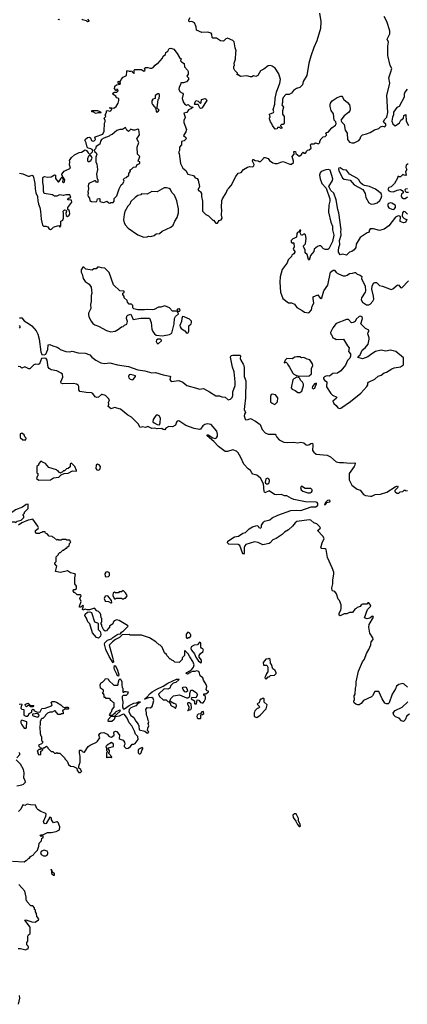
# Model space of a CAD drawing. Extents: x 2239781 to 2394849, y 665654 to 770575.
# Tile 116 of 147: x 2311097 to 2316114, y 733995 to 746758. Entities that reach past the tile are written whole.
import ezdxf

# ---------------------------------------------------------------- set-up
doc = ezdxf.new("R2010")
doc.units = 0

msp = doc.modelspace()

# ---------------------------------------------------------------- linework, layer by layer
at = {"layer": '0CON10XD'}
for points in [[(2314979, 746845), (2314995, 746735), (2314991, 746645), (2314943, 746485), (2314904, 746396), (2314866, 746285), (2314841, 746195), (2314812, 746035), (2314768, 745955), (2314757, 745913), (2314725, 745880), (2314680, 745865), (2314641, 745839), (2314613, 745807), (2314585, 745790), (2314543, 745787), (2314505, 745750), (2314498, 745725), (2314500, 745685), (2314490, 745655), (2314510, 745625), (2314500, 745575), (2314500, 745535), (2314520, 745505), (2314520, 745415), (2314505, 745400), (2314485, 745400), (2314472, 745388), (2314472, 745382), (2314490, 745365), (2314488, 745352), (2314475, 745350), (2314465, 745360), (2314435, 745360), (2314428, 745342), (2314405, 745340), (2314370, 745385), (2314358, 745418), (2314343, 745433), (2314330, 745475), (2314330, 745485), (2314340, 745495), (2314330, 745535), (2314380, 745555), (2314388, 745565), (2314378, 745595), (2314398, 745662), (2314403, 745735), (2314419, 745821), (2314466, 745934), (2314472, 745985), (2314450, 746055), (2314405, 746129), (2314365, 746157), (2314343, 746163), (2314315, 746160), (2314256, 746115), (2314214, 746096), (2314180, 746035), (2314155, 746024), (2314125, 746030), (2314102, 746018), (2314085, 746016), (2314035, 746031), (2313955, 746024), (2313925, 746042), (2313910, 746045), (2313917, 746067), (2313880, 746100), (2313868, 746125), (2313870, 746155), (2313878, 746165), (2313873, 746195), (2313890, 746245), (2313894, 746334), (2313900, 746355), (2313887, 746395), (2313873, 746473), (2313855, 746488), (2313785, 746518), (2313765, 746512), (2313735, 746480), (2313694, 746484), (2313645, 746520), (2313595, 746520), (2313588, 746528), (2313585, 746570), (2313574, 746584), (2313534, 746596), (2313455, 746594), (2313385, 746622), (2313381, 746665), (2313359, 746719), (2313325, 746736), (2313295, 746729), (2313285, 746738), (2313284, 746755), (2313302, 746788)], [(2313804, 744576), (2313835, 744608), (2313894, 744725), (2313925, 744770), (2313965, 744776), (2313992, 744815), (2314045, 744846), (2314077, 744857), (2314115, 744852), (2314128, 744862), (2314132, 744882), (2314112, 744925), (2314113, 744947), (2314125, 744948), (2314145, 744932), (2314185, 744930), (2314195, 744920), (2314215, 744920), (2314250, 744955), (2314255, 744970), (2314275, 744970), (2314315, 744960), (2314332, 744932), (2314374, 744904), (2314405, 744894), (2314435, 744894), (2314475, 744912), (2314505, 744918), (2314595, 744887), (2314615, 744887), (2314642, 744905), (2314642, 744925), (2314622, 744985), (2314650, 745015), (2314645, 745050), (2314665, 745050), (2314672, 745022), (2314715, 744990), (2314725, 744992), (2314750, 745015), (2314750, 745025), (2314765, 745040), (2314775, 745030), (2314795, 745030), (2314810, 745045), (2314812, 745058), (2314822, 745068), (2314845, 745072), (2314868, 745095), (2314862, 745135), (2314875, 745150), (2314905, 745150), (2314925, 745160), (2314965, 745150), (2314980, 745165), (2314980, 745185), (2314998, 745215), (2315025, 745240), (2315050, 745245), (2315067, 745263), (2315070, 745275), (2315060, 745285), (2315062, 745298), (2315088, 745302), (2315135, 745358), (2315185, 745390), (2315192, 745408), (2315188, 745435), (2315168, 745455), (2315159, 745539), (2315130, 745580), (2315114, 745634), (2315114, 745656), (2315120, 745675), (2315142, 745705), (2315205, 745749), (2315255, 745767), (2315265, 745766), (2315277, 745755), (2315294, 745724), (2315341, 745685), (2315366, 745656), (2315376, 745605), (2315370, 745575), (2315354, 745556), (2315295, 745513), (2315253, 745455), (2315265, 745428), (2315295, 745400), (2315308, 745328), (2315336, 745286), (2315338, 745205), (2315365, 745172), (2315395, 745162), (2315425, 745162), (2315445, 745170), (2315485, 745192), (2315505, 745212), (2315513, 745245), (2315534, 745266), (2315585, 745278), (2315635, 745298), (2315688, 745332), (2315745, 745350), (2315765, 745368), (2315793, 745377), (2315825, 745370), (2315837, 745385), (2315836, 745405), (2315810, 745425), (2315806, 745436), (2315818, 745465), (2315848, 745495), (2315862, 745555), (2315850, 745775), (2315890, 745935), (2315876, 746005), (2315899, 746081), (2315912, 746125), (2315891, 746165), (2315864, 746295), (2315862, 746415), (2315869, 746465), (2315854, 746505), (2315886, 746575), (2315890, 746615), (2315851, 746735), (2315815, 746798)], [(2311612, 746765), (2311605, 746758), (2311595, 746762)], [(2311973, 746763), (2311990, 746745), (2311990, 746735), (2311975, 746730), (2311962, 746742), (2311910, 746755), (2311900, 746765)], [(2311095, 744770), (2311135, 744762), (2311205, 744730), (2311225, 744730), (2311255, 744742), (2311265, 744738), (2311276, 744715), (2311286, 744655), (2311294, 744635), (2311297, 744565), (2311307, 744515), (2311327, 744467), (2311330, 744405), (2311337, 744397), (2311340, 744365), (2311357, 744325), (2311366, 744276), (2311374, 744174), (2311392, 744095), (2311405, 744080), (2311435, 744082), (2311460, 744075), (2311475, 744050), (2311495, 744040), (2311506, 744044), (2311532, 744068), (2311554, 744076), (2311605, 744090), (2311615, 744070), (2311630, 744085), (2311630, 744145), (2311655, 744160), (2311662, 744185), (2311663, 744245), (2311658, 744275), (2311675, 744292), (2311700, 744290), (2311703, 744275), (2311694, 744245), (2311700, 744220), (2311715, 744209), (2311736, 744224), (2311744, 744245), (2311743, 744273), (2311736, 744286), (2311718, 744298), (2311718, 744325), (2311772, 744395), (2311768, 744418), (2311720, 744425), (2311720, 744435), (2311735, 744450), (2311760, 744455), (2311745, 744490), (2311695, 744488), (2311665, 744478), (2311613, 744487), (2311575, 744472), (2311545, 744472), (2311519, 744489), (2311414, 744504), (2311403, 744535), (2311404, 744594), (2311394, 744654), (2311394, 744705), (2311400, 744715), (2311416, 744724), (2311455, 744717), (2311505, 744723), (2311545, 744749), (2311562, 744742), (2311561, 744701), (2311575, 744677), (2311595, 744658), (2311602, 744658), (2311630, 744695), (2311632, 744708), (2311650, 744720), (2311650, 744705), (2311660, 744695), (2311650, 744655), (2311665, 744648), (2311678, 744655), (2311682, 744682), (2311658, 744718), (2311650, 744720), (2311650, 744735), (2311640, 744745), (2311642, 744755), (2311670, 744795), (2311752, 744835), (2311739, 744875), (2311747, 744915), (2311743, 744935), (2311767, 744973), (2311804, 745006), (2311865, 745037), (2311895, 745042), (2311945, 745070), (2311963, 745063), (2311981, 745031), (2312005, 745010), (2312040, 745045), (2312043, 745063), (2312033, 745075), (2312016, 745086), (2311982, 745092), (2311968, 745108), (2311955, 745160), (2311938, 745195), (2311942, 745205), (2311975, 745232), (2311995, 745236), (2312011, 745225), (2312024, 745194), (2312035, 745186), (2312055, 745184), (2312079, 745205), (2312070, 745235), (2312075, 745240), (2312174, 745276), (2312192, 745315), (2312194, 745415), (2312202, 745435), (2312202, 745452), (2312188, 745482), (2312210, 745505), (2312202, 745525), (2312218, 745555), (2312220, 745575), (2312235, 745580), (2312265, 745572), (2312278, 745582), (2312290, 745595), (2312278, 745608), (2312265, 745610), (2312260, 745615), (2312265, 745620), (2312315, 745610), (2312346, 745634), (2312372, 745675), (2312381, 745709), (2312380, 745735), (2312350, 745745), (2312340, 745765), (2312305, 745790), (2312300, 745805), (2312325, 745820), (2312355, 745820), (2312370, 745835), (2312368, 745848), (2312355, 745860), (2312348, 745842), (2312342, 745842), (2312320, 745875), (2312328, 745882), (2312330, 745895), (2312350, 745915), (2312398, 745922), (2312400, 745935), (2312395, 745940), (2312385, 745930), (2312372, 745932), (2312370, 745955), (2312385, 745960), (2312398, 745952), (2312412, 745985), (2312437, 746013), (2312480, 746035), (2312482, 746088), (2312492, 746098), (2312515, 746090), (2312535, 746090), (2312547, 746097), (2312552, 746082), (2312575, 746060), (2312580, 746065), (2312580, 746105), (2312588, 746112), (2312672, 746112), (2312705, 746092), (2312720, 746105), (2312710, 746125), (2312725, 746138), (2312755, 746140), (2312785, 746128), (2312805, 746128), (2312825, 746138), (2312851, 746169), (2312875, 746190), (2312885, 746190), (2312916, 746224), (2312945, 746260), (2312953, 746285), (2312983, 746305), (2312990, 746335), (2313015, 746352), (2313033, 746385), (2313052, 746388), (2313090, 746375), (2313135, 746322), (2313167, 746267), (2313190, 746245), (2313182, 746238), (2313180, 746225), (2313191, 746211), (2313225, 746190), (2313228, 746148), (2313267, 746105), (2313277, 746085), (2313277, 746053), (2313260, 746025), (2313280, 746005), (2313282, 745985), (2313255, 745952), (2313215, 745938), (2313182, 745938), (2313180, 745915), (2313160, 745885), (2313158, 745855), (2313174, 745824), (2313205, 745808), (2313212, 745795), (2313198, 745735), (2313218, 745685), (2313235, 745662), (2313255, 745652), (2313277, 745657), (2313292, 745645), (2313305, 745632), (2313340, 745625), (2313320, 745605), (2313280, 745590), (2313260, 745555), (2313220, 745545), (2313240, 745495), (2313240, 745485), (2313223, 745457), (2313222, 745425), (2313257, 745335), (2313247, 745303), (2313218, 745255), (2313245, 745230), (2313250, 745215), (2313225, 745188), (2313192, 745178), (2313192, 745138), (2313163, 745107), (2313166, 745064), (2313150, 745035), (2313160, 745025), (2313179, 744895), (2313208, 744835), (2313245, 744803), (2313275, 744758), (2313345, 744740), (2313370, 744710), (2313395, 744698), (2313405, 744680), (2313423, 744595), (2313417, 744573), (2313402, 744555), (2313415, 744540), (2313425, 744540), (2313438, 744528), (2313448, 744505), (2313448, 744465), (2313462, 744405), (2313462, 744275), (2313504, 744234), (2313540, 744215), (2313595, 744160), (2313605, 744160), (2313635, 744120), (2313655, 744120), (2313680, 744155), (2313706, 744164), (2313718, 744185), (2313710, 744225), (2313712, 744295), (2313708, 744325), (2313713, 744415), (2313720, 744435), (2313770, 744515), (2313785, 744558), (2313804, 744576)], [(2312862, 745562), (2312885, 745562), (2312900, 745585), (2312880, 745605), (2312878, 745615), (2312890, 745725), (2312900, 745735), (2312908, 745775), (2312907, 745787), (2312895, 745798), (2312883, 745797), (2312850, 745775), (2312850, 745735), (2312822, 745728), (2312808, 745705), (2312807, 745677), (2312815, 745660), (2312860, 745605), (2312862, 745562)], [(2316114, 745856), (2316082, 745818), (2316073, 745793), (2316072, 745755), (2316008, 745635), (2315978, 745622), (2315935, 745558), (2315934, 745525), (2315921, 745495), (2315912, 745442), (2315925, 745410), (2315955, 745382), (2315985, 745398), (2316015, 745422), (2316032, 745455), (2316067, 745483), (2316070, 745515), (2316095, 745530), (2316101, 745445), (2316128, 745385)], [(2313438, 745608), (2313427, 745617), (2313408, 745658), (2313365, 745660), (2313360, 745665), (2313362, 745675), (2313375, 745710), (2313405, 745702), (2313435, 745670), (2313447, 745683), (2313450, 745725), (2313496, 745736), (2313509, 745729), (2313517, 745713), (2313455, 745610), (2313438, 745608)], [(2312085, 745544), (2312065, 745550), (2312055, 745560), (2312032, 745562), (2312030, 745575), (2312035, 745580), (2312105, 745580), (2312135, 745570), (2312150, 745555), (2312145, 745550), (2312109, 745551), (2312085, 745544)], [(2312265, 744382), (2312275, 744390), (2312305, 744390), (2312320, 744405), (2312318, 744442), (2312352, 744475), (2312384, 744566), (2312412, 744618), (2312433, 744637), (2312448, 744665), (2312440, 744685), (2312443, 744695), (2312452, 744705), (2312476, 744714), (2312508, 744745), (2312510, 744765), (2312530, 744795), (2312523, 744803), (2312525, 744810), (2312545, 744820), (2312570, 744845), (2312605, 744850), (2312617, 744883), (2312650, 744895), (2312650, 744915), (2312630, 744925), (2312650, 744985), (2312623, 745015), (2312617, 745105), (2312638, 745165), (2312613, 745215), (2312647, 745265), (2312640, 745335), (2312625, 745340), (2312585, 745326), (2312565, 745326), (2312535, 745340), (2312505, 745310), (2312482, 745325), (2312465, 745360), (2312426, 745334), (2312393, 745333), (2312355, 745320), (2312295, 745271), (2312268, 745262), (2312255, 745248), (2312185, 745223), (2312156, 745204), (2312142, 745185), (2312132, 745145), (2312087, 745113), (2312078, 745085), (2312062, 745065), (2312068, 745045), (2312085, 745032), (2312094, 745015), (2312082, 744975), (2312084, 744915), (2312096, 744885), (2312103, 744815), (2312092, 744755), (2312100, 744695), (2312108, 744685), (2312107, 744653), (2312095, 744650), (2312078, 744668), (2312065, 744670), (2311992, 744635), (2311983, 744605), (2311987, 744565), (2311978, 744525), (2311982, 744515), (2311978, 744485), (2311983, 744465), (2311998, 744445), (2312003, 744415), (2312025, 744400), (2312075, 744398), (2312097, 744403), (2312102, 744435), (2312125, 744442), (2312132, 744435), (2312133, 744403), (2312185, 744388), (2312225, 744408), (2312250, 744385), (2312265, 744382)], [(2311985, 744920), (2311995, 744921), (2312016, 744934), (2312033, 744965), (2312024, 744984), (2312005, 745000), (2311985, 744988), (2311974, 744956), (2311975, 744930), (2311985, 744920)], [(2316125, 744891), (2316098, 744872), (2316094, 744844), (2316108, 744815), (2316092, 744785), (2316100, 744745), (2316095, 744740), (2316073, 744743), (2316055, 744750), (2316025, 744720), (2316005, 744720), (2315992, 744728), (2315987, 744703), (2315949, 744635), (2315905, 744593), (2315875, 744583), (2315864, 744555), (2315875, 744540), (2315895, 744530), (2315935, 744527), (2315985, 744548), (2316027, 744557), (2316046, 744546), (2316060, 744525), (2316060, 744515), (2316040, 744495), (2316033, 744477), (2316042, 744455), (2316065, 744440)], [(2316118, 744238), (2316086, 744266), (2316065, 744270), (2316051, 744255), (2316047, 744215), (2316051, 744201), (2316072, 744182), (2316108, 744168), (2316092, 744128), (2316065, 744124), (2316021, 744141), (2316028, 744205), (2316015, 744213), (2315995, 744214), (2315960, 744200), (2315875, 744086), (2315815, 744041), (2315755, 744026), (2315675, 744047), (2315635, 744047), (2315622, 744025), (2315620, 744005), (2315595, 743996), (2315506, 743935), (2315453, 743847), (2315446, 743804), (2315425, 743773), (2315395, 743753), (2315364, 743746), (2315325, 743707), (2315275, 743720), (2315245, 743710), (2315223, 743745), (2315223, 743765), (2315227, 743805), (2315242, 743845), (2315238, 743895), (2315257, 743965), (2315252, 744015), (2315257, 744035), (2315229, 744255), (2315215, 744300), (2315193, 744425), (2315162, 744508), (2315123, 744545), (2315098, 744595), (2315145, 744675), (2315150, 744695), (2315116, 744806), (2315095, 744817), (2315058, 744812), (2314999, 744791), (2314984, 744775), (2314979, 744745), (2314984, 744694), (2315006, 744635), (2315062, 744575), (2315110, 744435), (2315110, 744405), (2315097, 744355), (2315096, 744265), (2315126, 744135), (2315145, 744080), (2315147, 744035), (2315161, 743965), (2315144, 743885), (2315100, 743790), (2315085, 743780), (2315055, 743779), (2315028, 743788), (2314995, 743826), (2314975, 743828), (2314952, 743818), (2314908, 743785), (2314902, 743755), (2314860, 743700), (2314845, 743642), (2314835, 743650), (2314816, 743716), (2314792, 743735), (2314792, 743775), (2314770, 743815), (2314772, 743828), (2314798, 743855), (2314807, 743925), (2314795, 743970), (2314785, 743982), (2314745, 743962), (2314738, 743968), (2314726, 743995), (2314735, 744030), (2314725, 744030), (2314710, 744010), (2314691, 743999), (2314684, 743986), (2314679, 743941), (2314645, 743920), (2314632, 743918), (2314610, 743895), (2314610, 743875), (2314622, 743862), (2314635, 743870), (2314647, 743857), (2314648, 743815), (2314638, 743785), (2314658, 743755), (2314658, 743745), (2314647, 743725), (2314620, 743705), (2314615, 743690), (2314572, 743645), (2314557, 743605), (2314495, 743520), (2314470, 743425), (2314464, 743355), (2314473, 743225), (2314504, 743144), (2314575, 743088), (2314615, 743090), (2314655, 743071), (2314686, 743026), (2314755, 742990), (2314785, 742968), (2314835, 742960)], [(2315645, 744368), (2315685, 744373), (2315725, 744386), (2315760, 744415), (2315776, 744444), (2315783, 744475), (2315776, 744505), (2315702, 744562), (2315625, 744596), (2315561, 744611), (2315535, 744622), (2315505, 744648), (2315489, 744679), (2315469, 744699), (2315365, 744754), (2315342, 744792), (2315326, 744806), (2315285, 744814), (2315245, 744836), (2315227, 744833), (2315222, 744825), (2315226, 744805), (2315276, 744705), (2315295, 744692), (2315375, 744680), (2315425, 744616), (2315538, 744555), (2315570, 744505), (2315578, 744455), (2315616, 744386), (2315645, 744368)], [(2312705, 743940), (2312745, 743942), (2312765, 743952), (2312795, 743948), (2312835, 743962), (2312865, 743982), (2312905, 743988), (2312940, 744015), (2313055, 744068), (2313082, 744095), (2313103, 744145), (2313137, 744195), (2313150, 744255), (2313152, 744305), (2313132, 744412), (2313100, 744485), (2313065, 744520), (2313047, 744555), (2313030, 744570), (2312995, 744579), (2312965, 744577), (2312875, 744526), (2312805, 744531), (2312745, 744498), (2312675, 744500), (2312665, 744490), (2312625, 744480), (2312590, 744455), (2312535, 744400), (2312520, 744365), (2312495, 744340), (2312458, 744272), (2312448, 744235), (2312440, 744165), (2312448, 744125), (2312464, 744094), (2312500, 744055), (2312625, 743970), (2312705, 743940)], [(2316128, 744518), (2316105, 744520), (2316092, 744532), (2316088, 744555), (2316094, 744566), (2316115, 744570)], [(2315935, 744298), (2315945, 744302), (2315962, 744325), (2315962, 744345), (2315955, 744352), (2315915, 744380), (2315895, 744383), (2315870, 744375), (2315860, 744365), (2315863, 744343), (2315875, 744320), (2315915, 744302), (2315935, 744298)], [(2316065, 744440), (2316085, 744442), (2316115, 744460)], [(2312945, 742660), (2312965, 742664), (2313035, 742679), (2313065, 742697), (2313094, 742815), (2313101, 742885), (2313115, 742913), (2313150, 742945), (2313148, 742958), (2313140, 742965), (2313140, 742980), (2313165, 742980), (2313175, 742990), (2313165, 743009), (2313155, 743012), (2313138, 743005), (2313130, 742995), (2313140, 742980), (2313075, 742982), (2313035, 743022), (2312975, 743048), (2312925, 743033), (2312895, 743032), (2312835, 743000), (2312815, 742998), (2312745, 743002), (2312713, 742997), (2312625, 742998), (2312572, 743012), (2312560, 743025), (2312560, 743055), (2312545, 743070), (2312512, 743072), (2312490, 743095), (2312488, 743118), (2312450, 743155), (2312448, 743168), (2312430, 743195), (2312430, 743215), (2312448, 743222), (2312448, 743238), (2312392, 743242), (2312312, 743322), (2312255, 743480), (2312197, 743537), (2312155, 743540), (2312125, 743550), (2312105, 743550), (2312085, 743530), (2312055, 743530), (2312035, 743512), (2311953, 743523), (2311925, 743550), (2311915, 743550), (2311892, 743515), (2311892, 743485), (2311905, 743460), (2311916, 743405), (2311945, 743363), (2311995, 743328), (2312022, 743292), (2312030, 743215), (2312021, 743185), (2312021, 743105), (2312011, 743065), (2312017, 743015), (2311988, 742955), (2311986, 742936), (2311992, 742905), (2312020, 742850), (2312045, 742820), (2312068, 742805), (2312116, 742786), (2312218, 742728), (2312278, 742712), (2312331, 742719), (2312377, 742745), (2312415, 742778), (2312435, 742782), (2312455, 742800), (2312485, 742812), (2312490, 742845), (2312477, 742885), (2312483, 742915), (2312495, 742927), (2312535, 742940), (2312565, 742870), (2312665, 742890), (2312775, 742890), (2312800, 742835), (2312807, 742745), (2312819, 742715), (2312840, 742685), (2312865, 742669), (2312945, 742660)], [(2314835, 742960), (2314845, 742963), (2314875, 742998), (2314884, 743046), (2314904, 743085), (2314894, 743145), (2314896, 743164), (2314955, 743192), (2314985, 743147), (2314995, 743146), (2315008, 743155), (2315032, 743245), (2315086, 743315), (2315119, 743485), (2315155, 743513), (2315172, 743512), (2315195, 743480), (2315223, 743463), (2315285, 743440), (2315315, 743440), (2315335, 743447), (2315365, 743470), (2315405, 743472), (2315435, 743482), (2315445, 743480), (2315465, 743460), (2315505, 743447), (2315525, 743430), (2315522, 743405), (2315567, 743305), (2315573, 743245), (2315567, 743225), (2315522, 743155), (2315519, 743125), (2315535, 743095), (2315585, 743063), (2315615, 743061), (2315635, 743070), (2315669, 743111), (2315681, 743135), (2315678, 743175), (2315653, 743265), (2315658, 743302), (2315678, 743342), (2315695, 743353), (2315715, 743350), (2315754, 743314), (2315795, 743306), (2315905, 743261), (2315925, 743268), (2315985, 743318), (2315995, 743320), (2316005, 743318), (2316025, 743286), (2316045, 743283), (2316128, 743375)], [(2311095, 742893), (2311122, 742892), (2311154, 742854), (2311225, 742812), (2311255, 742788), (2311308, 742725), (2311331, 742681), (2311350, 742615), (2311369, 742455), (2311385, 742420), (2311415, 742412), (2311435, 742423), (2311462, 742485), (2311467, 742543), (2311486, 742546), (2311525, 742530), (2311580, 742515), (2311605, 742502), (2311622, 742485), (2311695, 742456), (2311745, 742454), (2311775, 742462), (2311855, 742438), (2311945, 742436), (2312005, 742416), (2312032, 742385), (2312082, 742345), (2312145, 742311), (2312195, 742301), (2312265, 742310), (2312363, 742283), (2312505, 742261), (2312625, 742221), (2312715, 742207), (2312805, 742179), (2312855, 742184), (2312955, 742153), (2313039, 742139), (2313050, 742135), (2313042, 742095), (2313058, 742068), (2313155, 742080), (2313208, 742058), (2313258, 742018), (2313387, 741983)], [(2313265, 742694), (2313280, 742705), (2313287, 742727), (2313288, 742792), (2313316, 742814), (2313322, 742835), (2313319, 742849), (2313295, 742878), (2313225, 742908), (2313205, 742910), (2313194, 742886), (2313193, 742845), (2313171, 742795), (2313174, 742775), (2313188, 742755), (2313236, 742726), (2313252, 742702), (2313265, 742694)], [(2315235, 741718), (2315255, 741722), (2315380, 741810), (2315511, 741919), (2315591, 742005), (2315601, 742025), (2315602, 742048), (2315611, 742059), (2315693, 742097), (2315735, 742138), (2315775, 742149), (2315815, 742180), (2315845, 742188), (2315915, 742231), (2315945, 742244), (2316025, 742260), (2316064, 742286), (2316064, 742375), (2315966, 742456), (2315895, 742476), (2315835, 742460), (2315775, 742474), (2315702, 742458), (2315653, 742427), (2315605, 742386), (2315535, 742364), (2315479, 742379), (2315473, 742385), (2315477, 742393), (2315504, 742416), (2315530, 742475), (2315568, 742505), (2315608, 742552), (2315620, 742615), (2315620, 742635), (2315602, 742685), (2315606, 742704), (2315616, 742715), (2315616, 742735), (2315572, 742755), (2315513, 742815), (2315532, 742885), (2315528, 742905), (2315505, 742916), (2315489, 742911), (2315452, 742875), (2315438, 742845), (2315415, 742832), (2315390, 742830), (2315355, 742870), (2315325, 742872), (2315195, 742818), (2315151, 742765), (2315122, 742705), (2315123, 742683), (2315135, 742670), (2315150, 742635), (2315177, 742627), (2315195, 742612), (2315288, 742618), (2315339, 742529), (2315362, 742505), (2315353, 742457), (2315377, 742425), (2315380, 742395), (2315369, 742371), (2315339, 742341), (2315312, 742278), (2315252, 742205), (2315210, 742175), (2315148, 742172), (2315105, 742137), (2315075, 742143), (2315061, 742139), (2315041, 742129), (2315030, 742115), (2315030, 742105), (2315043, 742085), (2315072, 742062), (2315068, 741998), (2315124, 741914), (2315145, 741893), (2315200, 741865), (2315195, 741850), (2315150, 741815), (2315162, 741785), (2315195, 741757), (2315215, 741725), (2315235, 741718)], [(2311092, 742758), (2311108, 742775), (2311093, 742793)], [(2312885, 742557), (2312895, 742560), (2312930, 742595), (2312932, 742605), (2312917, 742617), (2312885, 742618), (2312866, 742605), (2312864, 742585), (2312870, 742570), (2312885, 742557)], [(2316115, 738106), (2316075, 738145), (2316055, 738153), (2316005, 738139), (2315975, 738119), (2315962, 738085), (2315920, 738015), (2315878, 737905), (2315865, 737888), (2315845, 737889), (2315825, 737900), (2315790, 737955), (2315745, 738050), (2315725, 738052), (2315695, 738050), (2315664, 737995), (2315649, 737981), (2315545, 737934), (2315519, 737895), (2315492, 737878), (2315475, 737876), (2315446, 737886), (2315428, 737905), (2315423, 737925), (2315430, 737945), (2315428, 737995), (2315438, 738015), (2315444, 738095), (2315454, 738126), (2315454, 738175), (2315482, 738315), (2315534, 738435), (2315560, 738470), (2315588, 738542), (2315618, 738595), (2315641, 738655), (2315646, 738695), (2315672, 738725), (2315668, 738745), (2315627, 738805), (2315614, 738885), (2315620, 738920), (2315676, 739015), (2315667, 739025), (2315655, 739024), (2315629, 739001), (2315595, 738992), (2315562, 739005), (2315599, 739111), (2315640, 739155), (2315638, 739168), (2315615, 739200), (2315605, 739200), (2315589, 739181), (2315535, 739182), (2315517, 739173), (2315505, 739153), (2315463, 739137), (2315450, 739125), (2315434, 739116), (2315406, 739074), (2315367, 739073), (2315333, 739057), (2315295, 739058), (2315245, 739030), (2315230, 739040), (2315230, 739065), (2315252, 739105), (2315257, 739125), (2315258, 739175), (2315235, 739230), (2315218, 739248), (2315197, 739317), (2315176, 739346), (2315145, 739353), (2315141, 739361), (2315138, 739395), (2315151, 739445), (2315148, 739495), (2315164, 739575), (2315162, 739595), (2315143, 739655), (2315082, 739785), (2315065, 739890), (2315049, 739899), (2315005, 739902), (2314994, 739914), (2315010, 739975), (2315039, 740035), (2315021, 740065), (2314952, 740135), (2314990, 740165), (2314982, 740185), (2314945, 740223), (2314905, 740236), (2314865, 740270), (2314845, 740276), (2314685, 740252), (2314662, 740238), (2314627, 740193), (2314575, 740146), (2314525, 740116), (2314495, 740086), (2314415, 740031), (2314373, 740015), (2314340, 739975), (2314325, 739967), (2314245, 739950), (2314182, 739982), (2314135, 739988), (2314024, 739956), (2314010, 739940), (2314002, 739915), (2314003, 739845), (2313995, 739831), (2313985, 739833), (2313945, 739944), (2313925, 739954), (2313805, 739958), (2313787, 739975), (2313790, 740000), (2313875, 740054), (2313928, 740065), (2313985, 740101), (2314020, 740110), (2314065, 740159), (2314108, 740185), (2314165, 740202), (2314183, 740193), (2314194, 740174), (2314215, 740168), (2314225, 740180), (2314227, 740205), (2314253, 740247), (2314265, 740256), (2314335, 740276), (2314365, 740299), (2314436, 740335), (2314605, 740396), (2314675, 740402), (2314736, 740394), (2314868, 740442), (2314930, 740445), (2314957, 740465), (2314957, 740487), (2314949, 740499), (2314935, 740506), (2314795, 740509), (2314645, 740540), (2314615, 740550), (2314555, 740585), (2314525, 740585), (2314485, 740604), (2314425, 740600), (2314395, 740605), (2314325, 740650), (2314270, 740625), (2314262, 740642), (2314252, 740742), (2314214, 740814), (2314165, 740853), (2314115, 740866), (2314102, 740885), (2314086, 740915), (2314055, 740938), (2313999, 740995), (2313957, 741085), (2313925, 741142), (2313905, 741166), (2313855, 741182), (2313785, 741159), (2313755, 741162), (2313672, 741225), (2313611, 741291), (2313522, 741365), (2313522, 741375), (2313535, 741376), (2313597, 741337), (2313625, 741330), (2313645, 741338), (2313659, 741361), (2313659, 741385), (2313648, 741425), (2313575, 741510), (2313525, 741518), (2313495, 741513), (2313468, 741492), (2313435, 741450), (2313424, 741446), (2313355, 741461), (2313245, 741496), (2313155, 741560), (2313135, 741554), (2313125, 741543), (2313115, 741503), (2313075, 741482), (2313025, 741483), (2312990, 741465), (2312975, 741443), (2312955, 741444), (2312935, 741458), (2312876, 741454), (2312845, 741464), (2312805, 741461), (2312755, 741484), (2312725, 741471), (2312685, 741479), (2312655, 741470), (2312629, 741519), (2312545, 741605), (2312495, 741633), (2312400, 741710), (2312325, 741731), (2312280, 741715), (2312242, 741745), (2312252, 741775), (2312248, 741795), (2312259, 741829), (2312248, 741848), (2312205, 741887), (2312165, 741901), (2312155, 741899), (2312116, 741864), (2312095, 741859), (2312075, 741870), (2312045, 741911), (2312025, 741922), (2311955, 741926), (2311875, 741940), (2311862, 741962), (2311864, 742005), (2311852, 742022), (2311830, 742035), (2311795, 742041), (2311655, 742037), (2311634, 742045), (2311627, 742063), (2311654, 742125), (2311649, 742165), (2311635, 742178), (2311577, 742205), (2311505, 742221), (2311477, 742237), (2311466, 742256), (2311451, 742345), (2311438, 742365), (2311415, 742369), (2311378, 742365), (2311353, 742297), (2311335, 742290), (2311305, 742293), (2311280, 742285), (2311226, 742234), (2311214, 742234), (2311165, 742258), (2311125, 742242), (2311107, 742257), (2311075, 742263)], [(2313387, 741983), (2313425, 741970), (2313475, 741977), (2313555, 741936), (2313635, 741884), (2313685, 741883), (2313715, 741871), (2313755, 741866), (2313795, 741830), (2313825, 741840), (2313845, 741859), (2313855, 741885), (2313857, 741935), (2313884, 742015), (2313885, 742065), (2313874, 742195), (2313850, 742255), (2313824, 742385), (2313835, 742404), (2313855, 742411), (2313945, 742410), (2313955, 742400), (2313951, 742365), (2313958, 742345), (2313990, 742295), (2313996, 742276), (2314002, 742245), (2314003, 742135), (2314024, 742076), (2314018, 741855), (2314005, 741745), (2314003, 741705), (2314018, 741665), (2314005, 741645), (2314001, 741625), (2314015, 741580), (2314022, 741572), (2314054, 741574), (2314085, 741588), (2314148, 741555), (2314209, 741509), (2314236, 741445), (2314272, 741405), (2314315, 741384), (2314402, 741385), (2314414, 741374), (2314426, 741345), (2314454, 741314), (2314515, 741280), (2314564, 741276), (2314643, 741283), (2314695, 741274), (2314735, 741282), (2314774, 741274), (2314805, 741248), (2314823, 741243), (2314848, 741252), (2314865, 741266), (2314885, 741267), (2314890, 741245), (2314886, 741175), (2314902, 741152), (2314935, 741127), (2315078, 741115), (2315120, 741090), (2315195, 741029), (2315235, 741019), (2315288, 741018), (2315375, 741008), (2315433, 741013), (2315438, 741008), (2315437, 740985), (2315427, 740965), (2315362, 740875), (2315360, 740795), (2315395, 740724), (2315463, 740673), (2315505, 740658), (2315547, 740605), (2315575, 740591), (2315639, 740581), (2315657, 740583), (2315696, 740604), (2315765, 740607), (2315847, 740633), (2315955, 740704), (2315987, 740717), (2315992, 740705), (2315988, 740692), (2315952, 740655), (2315953, 740643), (2315963, 740633), (2315985, 740622), (2316005, 740622), (2316023, 740637), (2316057, 740643), (2316075, 740660), (2316085, 740660), (2316095, 740650), (2316117, 740657)], [(2314725, 742137), (2314845, 742143), (2314872, 742168), (2314873, 742235), (2314893, 742275), (2314888, 742298), (2314851, 742351), (2314817, 742357), (2314775, 742378), (2314743, 742373), (2314725, 742390), (2314685, 742390), (2314658, 742382), (2314625, 742360), (2314555, 742368), (2314534, 742345), (2314522, 742312), (2314548, 742318), (2314555, 742310), (2314562, 742292), (2314591, 742255), (2314632, 742175), (2314645, 742164), (2314678, 742148), (2314725, 742137)], [(2312555, 742090), (2312565, 742093), (2312597, 742133), (2312595, 742140), (2312535, 742161), (2312512, 742155), (2312503, 742135), (2312508, 742115), (2312525, 742100), (2312555, 742090)], [(2314725, 741924), (2314748, 741945), (2314770, 742015), (2314769, 742035), (2314759, 742059), (2314735, 742082), (2314720, 742110), (2314709, 742119), (2314685, 742123), (2314646, 742104), (2314632, 742088), (2314611, 741985), (2314625, 741968), (2314661, 741951), (2314695, 741926), (2314725, 741924)], [(2314895, 741974), (2314915, 741983), (2314923, 741995), (2314928, 742022), (2314940, 742035), (2314938, 742048), (2314914, 742036), (2314887, 742005), (2314883, 741985), (2314895, 741974)], [(2314395, 741772), (2314405, 741773), (2314433, 741805), (2314440, 741855), (2314406, 741896), (2314365, 741906), (2314352, 741898), (2314344, 741876), (2314344, 741805), (2314365, 741786), (2314395, 741772)], [(2312905, 741508), (2312916, 741534), (2312918, 741595), (2312902, 741622), (2312885, 741630), (2312865, 741630), (2312848, 741615), (2312825, 741577), (2312821, 741545), (2312835, 741531), (2312875, 741513), (2312905, 741508)], [(2311175, 741310), (2311180, 741335), (2311163, 741353), (2311155, 741378), (2311125, 741398), (2311102, 741388), (2311102, 741342), (2311135, 741310), (2311175, 741310)], [(2311345, 740790), (2311495, 740792), (2311535, 740818), (2311605, 740830), (2311632, 740858), (2311673, 740877), (2311725, 740881), (2311781, 740909), (2311830, 740905), (2311832, 740915), (2311810, 740965), (2311765, 741010), (2311750, 740995), (2311748, 740962), (2311725, 740940), (2311702, 740938), (2311675, 740910), (2311665, 740910), (2311648, 740892), (2311635, 740890), (2311625, 740880), (2311618, 740888), (2311605, 740890), (2311595, 740910), (2311585, 740910), (2311572, 740922), (2311475, 740952), (2311430, 741005), (2311392, 741022), (2311385, 741030), (2311365, 741030), (2311340, 740995), (2311338, 740982), (2311320, 740965), (2311320, 740885), (2311330, 740875), (2311330, 740845), (2311322, 740838), (2311312, 740812), (2311345, 740790)], [(2312115, 740919), (2312125, 740923), (2312138, 740935), (2312142, 740965), (2312125, 740990), (2312104, 740996), (2312086, 740984), (2312081, 740941), (2312094, 740924), (2312115, 740919)], [(2314315, 740741), (2314327, 740755), (2314331, 740785), (2314322, 740805), (2314304, 740816), (2314284, 740805), (2314272, 740765), (2314280, 740750), (2314292, 740742), (2314315, 740741)], [(2314855, 740624), (2314875, 740632), (2314884, 740645), (2314881, 740665), (2314865, 740680), (2314791, 740681), (2314745, 740710), (2314730, 740695), (2314738, 740665), (2314762, 740645), (2314825, 740624), (2314855, 740624)], [(2315045, 740470), (2315055, 740472), (2315072, 740498), (2315112, 740508), (2315115, 740520), (2315105, 740530), (2315080, 740525), (2315055, 740500), (2315042, 740475), (2315045, 740470)], [(2311045, 740240), (2311065, 740260), (2311115, 740270), (2311150, 740305), (2311150, 740325), (2311142, 740332), (2311140, 740345), (2311158, 740362), (2311160, 740375), (2311208, 740422), (2311208, 740478), (2311180, 740475), (2311131, 740439), (2311043, 740405), (2310962, 740345), (2310958, 740328), (2310977, 740297), (2310982, 740262), (2310995, 740250), (2311035, 740250), (2311045, 740240)], [(2311585, 737250), (2311615, 737250), (2311628, 737238), (2311680, 737185), (2311680, 737175), (2311710, 737145), (2311730, 737105), (2311755, 737080), (2311795, 737078), (2311838, 737058), (2311840, 737025), (2311862, 737002), (2311885, 737000), (2311900, 737015), (2311892, 737022), (2311888, 737038), (2311860, 737055), (2311862, 737082), (2311880, 737135), (2311880, 737205), (2311877, 737237), (2311870, 737245), (2311870, 737285), (2311875, 737290), (2311895, 737288), (2311903, 737273), (2311925, 737262), (2311936, 737264), (2311982, 737335), (2312008, 737355), (2312090, 737395), (2312103, 737407), (2312132, 737448), (2312122, 737485), (2312132, 737505), (2312145, 737512), (2312185, 737518), (2312230, 737495), (2312255, 737468), (2312285, 737458), (2312318, 737485), (2312313, 737515), (2312318, 737525), (2312335, 737537), (2312355, 737532), (2312388, 737485), (2312385, 737442), (2312395, 737432), (2312435, 737417), (2312453, 737395), (2312458, 737365), (2312448, 737352), (2312450, 737335), (2312475, 737310), (2312502, 737315), (2312530, 737335), (2312552, 737368), (2312575, 737368), (2312593, 737377), (2312632, 737428), (2312626, 737465), (2312596, 737496), (2312583, 737535), (2312546, 737605), (2312512, 737642), (2312488, 737705), (2312455, 737750), (2312435, 737757), (2312385, 737730), (2312338, 737722), (2312330, 737715), (2312318, 737685), (2312288, 737662), (2312245, 737660), (2312240, 737665), (2312245, 737690), (2312282, 737728), (2312328, 737732), (2312352, 737758), (2312396, 737794), (2312400, 737805), (2312385, 737810), (2312378, 737802), (2312343, 737787), (2312330, 737775), (2312328, 737762), (2312315, 737760), (2312295, 737740), (2312265, 737740), (2312260, 737745), (2312262, 737758), (2312278, 737772), (2312280, 737785), (2312290, 737795), (2312292, 737818), (2312320, 737845), (2312320, 737905), (2312302, 737912), (2312285, 737930), (2312272, 737932), (2312270, 737945), (2312255, 737960), (2312215, 737960), (2312205, 737970), (2312192, 737972), (2312190, 738005), (2312170, 738035), (2312180, 738045), (2312180, 738065), (2312143, 738093), (2312140, 738135), (2312150, 738165), (2312168, 738172), (2312198, 738202), (2312205, 738220), (2312240, 738215), (2312252, 738192), (2312315, 738130), (2312365, 738132), (2312372, 738145), (2312374, 738175), (2312384, 738206), (2312395, 738212), (2312406, 738206), (2312419, 738175), (2312418, 738135), (2312423, 738103), (2312430, 738095), (2312432, 738042), (2312445, 738040), (2312455, 738050), (2312475, 738052), (2312500, 738045), (2312490, 738015), (2312475, 738000), (2312435, 738000), (2312424, 737986), (2312423, 737957), (2312433, 737915), (2312429, 737855), (2312436, 737826), (2312455, 737824), (2312512, 737868), (2312575, 737897), (2312607, 737903), (2312635, 737918), (2312658, 737918), (2312650, 737905), (2312632, 737898), (2312598, 737865), (2312534, 737836), (2312512, 737815), (2312508, 737785), (2312535, 737740), (2312555, 737727), (2312574, 737714), (2312598, 737665), (2312630, 737625), (2312640, 737605), (2312644, 737554), (2312716, 737536), (2312742, 737512), (2312755, 737510), (2312770, 737525), (2312752, 737545), (2312754, 737576), (2312767, 737605), (2312760, 737635), (2312770, 737655), (2312758, 737675), (2312749, 737719), (2312738, 737745), (2312740, 737775), (2312730, 737815), (2312748, 737842), (2312785, 737840), (2312808, 737852), (2312817, 737863), (2312818, 737885), (2312833, 737935), (2312825, 737957), (2312805, 737970), (2312763, 737967), (2312715, 737950), (2312710, 737955), (2312740, 737970), (2312784, 738026), (2312812, 738045), (2312870, 738080), (2312955, 738117), (2313014, 738156), (2313125, 738209), (2313155, 738210), (2313160, 738205), (2313118, 738165), (2313085, 738158), (2313054, 738126), (2313042, 738095), (2313015, 738080), (2312965, 738083), (2312892, 738015), (2312908, 737985), (2312955, 737942), (2312992, 737942), (2313015, 737920), (2313028, 737918), (2313048, 737888), (2313050, 737875), (2313063, 737863), (2313097, 737847), (2313115, 737830), (2313126, 737864), (2313120, 737885), (2313093, 737893), (2313040, 737925), (2313052, 737958), (2313088, 737992), (2313165, 738007), (2313255, 737968), (2313275, 737968), (2313298, 737985), (2313301, 738025), (2313313, 738065), (2313335, 738068), (2313382, 738035), (2313400, 738005), (2313375, 737968), (2313325, 737972), (2313318, 737955), (2313358, 737928), (2313360, 737895), (2313365, 737890), (2313385, 737890), (2313395, 737940), (2313415, 737938), (2313438, 737908), (2313455, 737902), (2313470, 737905), (2313485, 737920), (2313502, 737955), (2313500, 737985), (2313482, 738002), (2313482, 738018), (2313505, 738020), (2313540, 738045), (2313540, 738055), (2313525, 738060), (2313510, 738075), (2313520, 738115), (2313511, 738141), (2313477, 738195), (2313466, 738226), (2313432, 738255), (2313426, 738286), (2313415, 738308), (2313387, 738317), (2313363, 738307), (2313333, 738307), (2313311, 738299), (2313270, 738275), (2313252, 738282), (2313260, 738295), (2313319, 738331), (2313347, 738365), (2313354, 738395), (2313338, 738438), (2313301, 738501), (2313276, 738536), (2313235, 738580), (2313230, 738575), (2313230, 738515), (2313200, 738485), (2313200, 738465), (2313160, 738425), (2313105, 738430), (2313088, 738448), (2313075, 738450), (2313068, 738458), (2313055, 738470), (2313045, 738470), (2313000, 738515), (2312995, 738530), (2312972, 738552), (2312940, 738625), (2312915, 738650), (2312900, 738655), (2312860, 738695), (2312778, 738745), (2312675, 738778), (2312525, 738782), (2312515, 738788), (2312424, 738786), (2312389, 738751), (2312335, 738724), (2312298, 738695), (2312255, 738650), (2312299, 738495), (2312310, 738435), (2312305, 738420), (2312253, 738503), (2312210, 738595), (2312194, 738664), (2312198, 738682), (2312235, 738717), (2312285, 738732), (2312301, 738749), (2312368, 738792), (2312402, 738798), (2312415, 738820), (2312440, 738835), (2312500, 738895), (2312492, 738905), (2312385, 738971), (2312352, 738978), (2312320, 738965), (2312305, 738950), (2312300, 738925), (2312260, 738895), (2312260, 738875), (2312245, 738870), (2312220, 738835), (2312204, 738834), (2312186, 738846), (2312160, 738895), (2312160, 738915), (2312150, 738925), (2312150, 738945), (2312160, 738955), (2312160, 738995), (2312150, 739005), (2312148, 739045), (2312136, 739066), (2312115, 739088), (2312097, 739097), (2312065, 739130), (2312002, 739108), (2311968, 739108), (2311945, 739118), (2311913, 739103), (2311910, 739115), (2311922, 739155), (2311915, 739168), (2311886, 739144), (2311872, 739142), (2311870, 739155), (2311890, 739215), (2311873, 739255), (2311890, 739295), (2311882, 739302), (2311842, 739302), (2311820, 739325), (2311800, 739335), (2311788, 739355), (2311795, 739370), (2311815, 739370), (2311830, 739385), (2311830, 739415), (2311810, 739445), (2311808, 739525), (2311818, 739568), (2311807, 739577), (2311755, 739588), (2311715, 739612), (2311625, 739594), (2311560, 739605), (2311577, 739675), (2311550, 739705), (2311553, 739717), (2311570, 739735), (2311570, 739795), (2311600, 739825), (2311600, 739835), (2311615, 739850), (2311625, 739850), (2311655, 739880), (2311665, 739880), (2311695, 739910), (2311705, 739910), (2311715, 739930), (2311725, 739930), (2311735, 739940), (2311742, 739968), (2311760, 739985), (2311752, 739992), (2311750, 740005), (2311745, 740010), (2311705, 740010), (2311695, 740020), (2311645, 740020), (2311635, 740010), (2311605, 740010), (2311598, 740018), (2311585, 740020), (2311575, 740010), (2311538, 740048), (2311525, 740050), (2311515, 740060), (2311480, 740065), (2311450, 740095), (2311432, 740102), (2311425, 740120), (2311395, 740120), (2311385, 740110), (2311363, 740107), (2311355, 740100), (2311315, 740100), (2311303, 740115), (2311302, 740135), (2311337, 740163), (2311340, 740175), (2311333, 740195), (2311265, 740282), (2311233, 740277), (2311205, 740272), (2311123, 740237), (2311080, 740205)], [(2312215, 739538), (2312245, 739539), (2312260, 739555), (2312257, 739587), (2312235, 739599), (2312210, 739595), (2312200, 739575), (2312202, 739545), (2312215, 739538)], [(2312275, 739198), (2312285, 739200), (2312290, 739205), (2312285, 739230), (2312239, 739289), (2312204, 739286), (2312192, 739255), (2312202, 739222), (2312245, 739218), (2312275, 739198)], [(2312445, 739250), (2312452, 739258), (2312465, 739260), (2312485, 739280), (2312488, 739295), (2312465, 739330), (2312437, 739357), (2312415, 739340), (2312385, 739340), (2312375, 739330), (2312335, 739330), (2312325, 739338), (2312305, 739330), (2312303, 739293), (2312313, 739263), (2312325, 739250), (2312335, 739250), (2312345, 739260), (2312415, 739260), (2312425, 739250), (2312445, 739250)], [(2312115, 738742), (2312091, 738751), (2312039, 738809), (2312005, 738925), (2311977, 738955), (2311961, 739001), (2311940, 739035), (2311946, 739054), (2311975, 739078), (2312005, 739082), (2312024, 739074), (2312063, 738955), (2312102, 738942), (2312112, 738932), (2312114, 738855), (2312136, 738826), (2312148, 738795), (2312144, 738766), (2312115, 738742)], [(2313275, 738740), (2313282, 738748), (2313298, 738752), (2313310, 738765), (2313310, 738785), (2313302, 738792), (2313300, 738805), (2313275, 738820), (2313250, 738795), (2313250, 738755), (2313262, 738742), (2313275, 738740)], [(2313445, 738420), (2313452, 738428), (2313451, 738455), (2313418, 738495), (2313420, 738515), (2313436, 738544), (2313469, 738565), (2313476, 738585), (2313468, 738605), (2313451, 738611), (2313442, 738625), (2313442, 738682), (2313425, 738688), (2313397, 738653), (2313355, 738650), (2313315, 738630), (2313313, 738607), (2313320, 738585), (2313358, 738538), (2313376, 738496), (2313410, 738445), (2313445, 738420)], [(2312375, 738247), (2312363, 738253), (2312356, 738276), (2312322, 738335), (2312319, 738355), (2312325, 738388), (2312335, 738382), (2312361, 738325), (2312380, 738265), (2312375, 738247)], [(2314285, 738210), (2314315, 738240), (2314325, 738240), (2314343, 738257), (2314395, 738260), (2314418, 738285), (2314417, 738297), (2314398, 738325), (2314374, 738344), (2314355, 738400), (2314342, 738415), (2314337, 738467), (2314325, 738480), (2314317, 738473), (2314282, 738468), (2314250, 738425), (2314252, 738392), (2314295, 738390), (2314308, 738365), (2314310, 738305), (2314290, 738285), (2314290, 738275), (2314272, 738245), (2314270, 738225), (2314285, 738210)], [(2313245, 738043), (2313234, 738044), (2313211, 738075), (2313204, 738095), (2313212, 738108), (2313245, 738110), (2313265, 738082), (2313267, 738055), (2313245, 738043)], [(2311090, 737885), (2311118, 737888), (2311122, 737875), (2311114, 737856), (2311113, 737833), (2311123, 737823), (2311150, 737815), (2311152, 737745), (2311175, 737728), (2311195, 737730), (2311212, 737745), (2311220, 737765), (2311255, 737780), (2311253, 737807), (2311265, 737820), (2311278, 737818), (2311280, 737805), (2311315, 737788), (2311355, 737780), (2311363, 737787), (2311381, 737829), (2311425, 737834), (2311510, 737865), (2311518, 737875), (2311502, 737908), (2311515, 737920), (2311545, 737920), (2311572, 737912), (2311630, 737875), (2311653, 737853), (2311685, 737840), (2311695, 737848), (2311720, 737845), (2311730, 737835), (2311730, 737825), (2311725, 737820), (2311675, 737820), (2311665, 737810), (2311655, 737810), (2311650, 737795), (2311660, 737785), (2311658, 737762), (2311635, 737760), (2311625, 737750), (2311595, 737750), (2311555, 737800), (2311545, 737800), (2311515, 737780), (2311485, 737780), (2311455, 737770), (2311430, 737745), (2311428, 737732), (2311398, 737702), (2311385, 737700), (2311370, 737685), (2311370, 737675), (2311360, 737665), (2311360, 737615), (2311352, 737595), (2311358, 737585), (2311360, 737505), (2311370, 737475), (2311380, 737465), (2311380, 737415), (2311390, 737405), (2311390, 737385), (2311378, 737372), (2311340, 737355), (2311342, 737342), (2311362, 737322), (2311380, 737315), (2311365, 737300), (2311342, 737298), (2311322, 737278), (2311330, 737265), (2311330, 737245), (2311345, 737230), (2311368, 737232), (2311372, 737278), (2311385, 737280), (2311398, 737292), (2311402, 737318), (2311415, 737320), (2311445, 737340), (2311460, 737325), (2311460, 737315), (2311502, 737272), (2311525, 737270), (2311545, 737250), (2311565, 737250), (2311575, 737260), (2311585, 737250)], [(2311265, 737850), (2311235, 737850), (2311215, 737870), (2311203, 737867), (2311185, 737850), (2311170, 737865), (2311168, 737882), (2311178, 737892), (2311207, 737897), (2311235, 737870), (2311278, 737868), (2311265, 737850)], [(2313275, 737800), (2313280, 737810), (2313310, 737815), (2313322, 737835), (2313318, 737885), (2313295, 737902), (2313275, 737902), (2313268, 737895), (2313268, 737885), (2313288, 737855), (2313280, 737810), (2313270, 737805), (2313275, 737800)], [(2314165, 737712), (2314209, 737741), (2314288, 737825), (2314298, 737875), (2314262, 737912), (2314260, 737955), (2314255, 737960), (2314235, 737960), (2314228, 737952), (2314215, 737950), (2314203, 737937), (2314198, 737902), (2314182, 737898), (2314170, 737885), (2314198, 737858), (2314200, 737845), (2314188, 737832), (2314172, 737828), (2314142, 737798), (2314138, 737782), (2314130, 737775), (2314130, 737725), (2314165, 737712)], [(2316142, 737755), (2316108, 737735), (2316088, 737682), (2316065, 737662), (2316039, 737669), (2316008, 737705), (2315963, 737723), (2315940, 737745), (2315933, 737775), (2315957, 737803), (2316048, 737845), (2316120, 737915)], [(2311315, 737722), (2311335, 737723), (2311343, 737727), (2311350, 737745), (2311333, 737763), (2311263, 737757), (2311262, 737745), (2311270, 737735), (2311315, 737722)], [(2313435, 737700), (2313440, 737705), (2313442, 737748), (2313465, 737750), (2313480, 737765), (2313475, 737790), (2313455, 737788), (2313438, 737762), (2313405, 737757), (2313393, 737745), (2313388, 737725), (2313395, 737710), (2313405, 737700), (2313435, 737700)], [(2311175, 737571), (2311186, 737585), (2311187, 737657), (2311123, 737677), (2311113, 737667), (2311112, 737645), (2311126, 737616), (2311154, 737574), (2311175, 737571)], [(2312285, 737190), (2312290, 737205), (2312250, 737245), (2312252, 737258), (2312260, 737265), (2312260, 737285), (2312240, 737305), (2312245, 737320), (2312310, 737335), (2312310, 737365), (2312285, 737388), (2312230, 737355), (2312212, 737335), (2312220, 737315), (2312220, 737285), (2312230, 737275), (2312228, 737262), (2312220, 737255), (2312220, 737195), (2312225, 737190), (2312235, 737200), (2312275, 737200), (2312285, 737190)], [(2311058, 737192), (2311100, 737235), (2311100, 737245), (2311085, 737260)], [(2312655, 737240), (2312670, 737255), (2312678, 737285), (2312690, 737305), (2312690, 737315), (2312682, 737322), (2312655, 737312), (2312632, 737295), (2312630, 737255), (2312645, 737240), (2312655, 737240)], [(2311058, 736828), (2311122, 736838), (2311145, 736850), (2311170, 736875), (2311168, 736895), (2311148, 736925), (2311156, 736995), (2311145, 737040), (2311106, 737106), (2311050, 737165)], [(2311005, 735851), (2311155, 735842), (2311175, 735860), (2311185, 735860), (2311215, 735890), (2311225, 735890), (2311235, 735910), (2311276, 735934), (2311285, 735950), (2311328, 735992), (2311346, 736044), (2311348, 736085), (2311378, 736115), (2311382, 736148), (2311400, 736155), (2311400, 736175), (2311385, 736180), (2311375, 736170), (2311362, 736182), (2311365, 736190), (2311395, 736190), (2311457, 736223), (2311505, 736223), (2311570, 736235), (2311610, 736255), (2311618, 736295), (2311595, 736350), (2311585, 736360), (2311575, 736360), (2311535, 736348), (2311510, 736385), (2311507, 736407), (2311498, 736418), (2311485, 736420), (2311440, 736340), (2311425, 736333), (2311415, 736337), (2311404, 736365), (2311434, 736435), (2311439, 736455), (2311435, 736468), (2311370, 736495), (2311335, 736518), (2311317, 736535), (2311300, 736575), (2311235, 736580), (2311195, 736590), (2311165, 736572), (2311135, 736580), (2311112, 736525), (2311080, 736495)], [(2314725, 736300), (2314730, 736305), (2314727, 736325), (2314704, 736374), (2314704, 736405), (2314675, 736462), (2314655, 736463), (2314634, 736445), (2314637, 736415), (2314671, 736371), (2314692, 736325), (2314715, 736302), (2314725, 736300)], [(2311405, 735920), (2311435, 735921), (2311450, 735930), (2311461, 735949), (2311461, 735965), (2311451, 735981), (2311415, 735994), (2311378, 735982), (2311366, 735964), (2311376, 735936), (2311405, 735920)], [(2311535, 735669), (2311545, 735670), (2311547, 735685), (2311520, 735710), (2311515, 735730), (2311510, 735730), (2311502, 735748), (2311502, 735735), (2311510, 735730), (2311508, 735695), (2311512, 735685), (2311535, 735669)], [(2311075, 734718), (2311105, 734720), (2311175, 734702), (2311185, 734710), (2311208, 734712), (2311210, 734735), (2311207, 734747), (2311190, 734765), (2311190, 734795), (2311200, 734815), (2311203, 734877), (2311210, 734895), (2311230, 734915), (2311230, 734995), (2311163, 735087), (2311175, 735092), (2311255, 735063), (2311295, 735060), (2311339, 735091), (2311342, 735102), (2311318, 735135), (2311312, 735172), (2311300, 735195), (2311300, 735215), (2311290, 735225), (2311290, 735245), (2311265, 735270), (2311242, 735272), (2311192, 735322), (2311190, 735335), (2311180, 735345), (2311180, 735385), (2311162, 735462), (2311085, 735548)], [(2311083, 733995), (2311098, 734075), (2311095, 734110)]]:
    msp.add_lwpolyline(points, dxfattribs=at)

doc.saveas('drawing.dxf')
